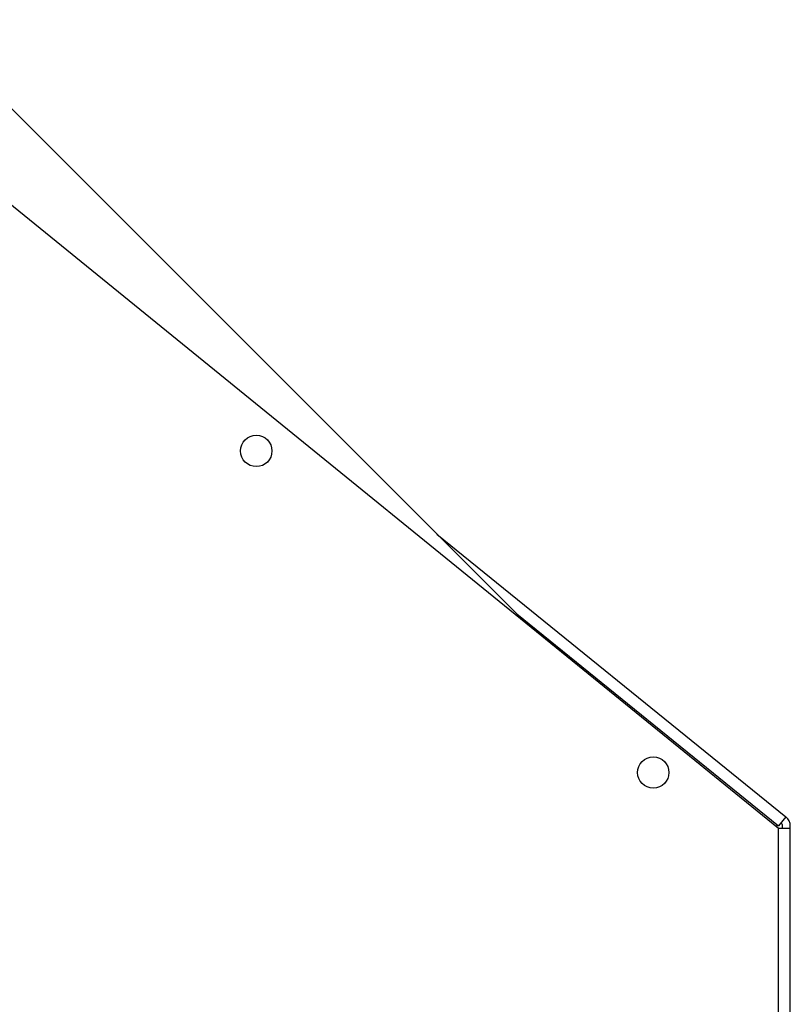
# Model space of a CAD drawing. Header units: inches. Extents: x -793 to 933, y -291 to 698.
# Tile 13 of 21: x -620 to -522, y 460 to 586. Entities that reach past the tile are written whole.
import ezdxf

# ---------------------------------------------------------------- set-up
doc = ezdxf.new("R2010")
doc.units = ezdxf.units.IN

# ---------------------------------------------------------------- blocks, each defined once
blk = doc.blocks.new('275211A_isolante_laterale_dx__110', base_point=(-664.04, 491.16))
at = {"color": 7, "linetype": 'Continuous'}
for p, q in [((-627.96, 581.1), (-644.67, 581.1)), ((-627.96, 581.1), (-555.81, 508.95)), ((-657.04, 529.64), (-664.04, 529.64)), ((-538.11, 491.25), (-538.02, 491.16))]:
    blk.add_line(p, q, dxfattribs=at)
blk = doc.blocks.new('Ventilcassaforma__113', base_point=(-664.04, 109.76))
blk.add_blockref('275211A_isolante_laterale_dx__110', (-664.04, 491.16))
blk = doc.blocks.new('Kit_incasso_SLS__114', base_point=(-673.25, 65.3))
blk.add_blockref('Ventilcassaforma__113', (-664.04, 109.76))
blk = doc.blocks.new('ASSEMBLATO_1__115', base_point=(-673.25, 65.3))
blk.add_blockref('Kit_incasso_SLS__114', (-673.25, 65.3))
blk = doc.blocks.new('SLS__116', base_point=(-664.04, 65.1))
at = {"color": 7, "linetype": 'Continuous'}
for p, q in [((-650.16, 585.56), (-523.53, 482.74)), ((-566.99, 520.13), (-522.59, 484.17)), ((-522.59, 484.17), (-523.53, 483)), ((-523.53, 483), (-523.82, 482.97)), ((-523.53, 482.74), (-522.03, 482.74)), ((-523.03, 482.74), (-523.03, 483)), ((-522.03, 482.74), (-522.03, 483)), ((-522.03, 66.6), (-522.03, 482.74))]:
    blk.add_line(p, q, dxfattribs=at)
at = {"color": 124, "linetype": 'Continuous'}
for p, q in [((-556.84, 509.98), (-523.53, 483)), ((-523.53, 66.6), (-523.53, 482.74))]:
    blk.add_line(p, q, dxfattribs=at)
at = {"color": 7, "linetype": 'Continuous'}
for centre in [(-589.98, 530.71), (-539.47, 489.8)]:
    blk.add_circle(centre, 2, dxfattribs=at)
for radius in [1.5, 0.5]:
    blk.add_arc((-523.53, 483), radius, 0, 50.9963, dxfattribs=at)
blk = doc.blocks.new('SLS_INCASSO__123', base_point=(-673.25, 65.1))
for name, p in [('ASSEMBLATO_1__115', (-673.25, 65.3)), ('SLS__116', (-664.04, 65.1))]:
    blk.add_blockref(name, p)
blk = doc.blocks.new('D', base_point=(-592, 285))
blk.add_blockref('SLS_INCASSO__123', (-673.25, 65.1))

msp = doc.modelspace()

# ---------------------------------------------------------------- block references
msp.add_blockref('D', (-592, 285))

doc.saveas('drawing.dxf')
